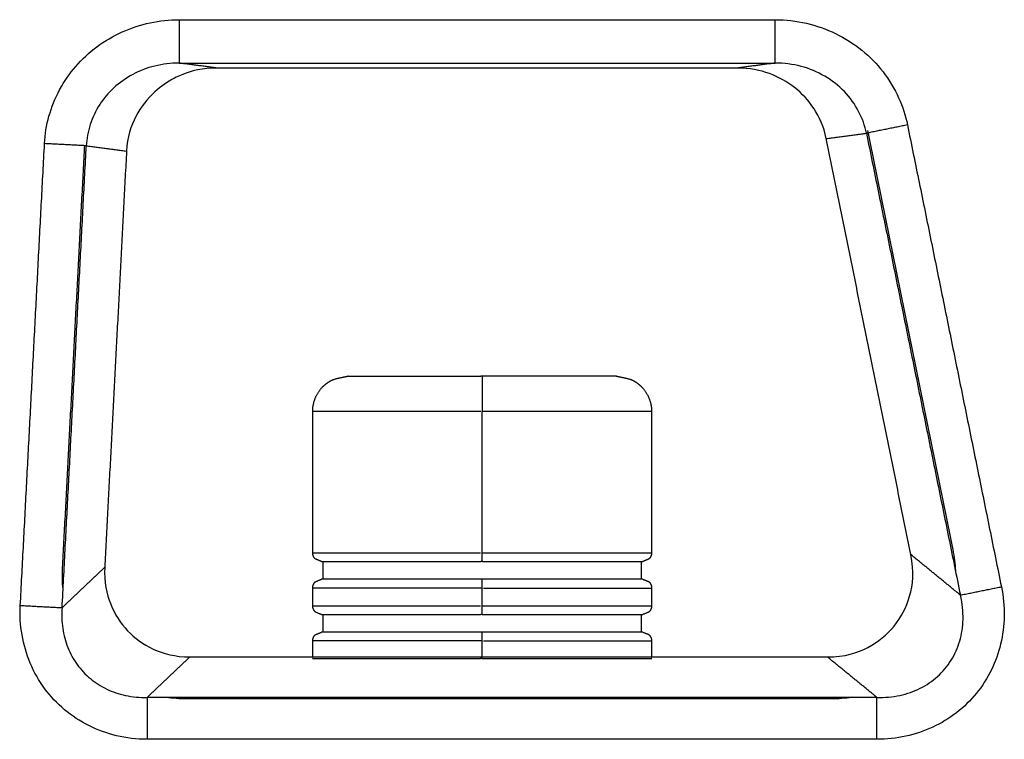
# Model space of a CAD drawing. Header units: millimetres. Extents: x 9946 to 11276, y -3292 to -1962.
# Tile 17 of 170: x 10208 to 10264, y -2241 to -2200. Entities that reach past the tile are written whole.
import ezdxf

# ---------------------------------------------------------------- set-up
doc = ezdxf.new("R2010")
doc.units = ezdxf.units.MM
doc.layers.add('ROXX NEO lite', color=7, linetype='Continuous', true_color=0x000000)

msp = doc.modelspace()

# ---------------------------------------------------------------- linework, layer by layer
at = {"layer": 'ROXX NEO lite', "color": 18, "lineweight": -3, "true_color": 0x000000}
for points, degree in [([(10209.403, -2207.336), (10209.428, -2206.808), (10209.596, -2205.778), (10210.209, -2204.253), (10211.126, -2202.928), (10212.332, -2201.805), (10213.785, -2200.955), (10215.381, -2200.438), (10216.476, -2200.318), (10217.037, -2200.322)], 3), ([(10217.037, -2200.322), (10217.037, -2201.548), (10217.037, -2202.774)], 2), ([(10217.037, -2200.322), (10233.913, -2200.322), (10250.789, -2200.322)], 2), ([(10250.789, -2200.322), (10251.399, -2200.319), (10252.579, -2200.46), (10254.242, -2201.04), (10255.764, -2202.006), (10256.95, -2203.221), (10257.861, -2204.733), (10258.187, -2205.751), (10258.289, -2206.278)], 3), ([(10250.789, -2202.774), (10250.789, -2201.548), (10250.789, -2200.322)], 2), ([(10217.037, -2202.774), (10216.558, -2202.772), (10215.619, -2202.892), (10214.374, -2203.371), (10213.278, -2204.154), (10212.492, -2205.086), (10211.934, -2206.243), (10211.79, -2207.053), (10211.77, -2207.46)], 3), ([(10219.17, -2203.054), (10218.103, -2202.914), (10217.037, -2202.774)], 2), ([(10217.037, -2202.774), (10233.913, -2202.774), (10250.789, -2202.774)], 2), ([(10250.789, -2202.774), (10249.724, -2202.914), (10248.658, -2203.054)], 2), ([(10255.966, -2206.75), (10255.879, -2206.33), (10255.589, -2205.496), (10254.763, -2204.346), (10253.642, -2203.468), (10252.29, -2202.903), (10251.295, -2202.772), (10250.789, -2202.774)], 3), ([(10258.289, -2206.278), (10257.128, -2206.514), (10255.966, -2206.75)], 2), ([(10256.025, -2206.585), (10258.44, -2218.459), (10260.856, -2230.332)], 2), ([(10258.289, -2206.278), (10260.95, -2219.356), (10263.61, -2232.434)], 2), ([(10253.689, -2207.049), (10254.828, -2206.899), (10255.966, -2206.75)], 2), ([(10255.966, -2206.75), (10258.627, -2219.828), (10261.288, -2232.907)], 2), ([(10208.032, -2233.493), (10208.717, -2220.414), (10209.403, -2207.336)], 2), ([(10211.77, -2207.46), (10210.586, -2207.398), (10209.403, -2207.336)], 2), ([(10210.399, -2233.617), (10211.084, -2220.538), (10211.77, -2207.46)], 2), ([(10210.426, -2231.369), (10211.049, -2219.495), (10211.671, -2207.622)], 2), ([(10211.671, -2207.622), (10211.674, -2207.566), (10211.677, -2207.511), (10211.682, -2207.456)], 3), ([(10211.77, -2207.46), (10212.909, -2207.61), (10214.048, -2207.759)], 2), ([(10234.194, -2230.506), (10234.194, -2226.506), (10234.194, -2222.506)], 2), ([(10261.288, -2232.907), (10259.886, -2231.761), (10258.484, -2230.616)], 2), ([(10260.856, -2230.332), (10260.942, -2230.754), (10260.987, -2231.143), (10261.003, -2231.507)], 3), ([(10210.399, -2233.617), (10211.606, -2232.471), (10212.813, -2231.326)], 2), ([(10210.454, -2232.568), (10210.415, -2232.197), (10210.404, -2231.799), (10210.426, -2231.369)], 3), ([(10234.194, -2233.506), (10234.194, -2233.006), (10234.194, -2232.506)], 2), ([(10263.61, -2232.434), (10263.727, -2233.001), (10263.824, -2234.11), (10263.621, -2235.698), (10263.102, -2237.158), (10262.243, -2238.508), (10261.097, -2239.62), (10259.751, -2240.434), (10258.206, -2240.952), (10257.119, -2241.074), (10256.555, -2241.069)], 3), ([(10261.288, -2232.907), (10262.449, -2232.67), (10263.61, -2232.434)], 2), ([(10256.555, -2238.699), (10257.008, -2238.715), (10257.886, -2238.635), (10259.032, -2238.232), (10260.027, -2237.56), (10260.806, -2236.633), (10261.3, -2235.516), (10261.491, -2234.313), (10261.402, -2233.381), (10261.288, -2232.907)], 3), ([(10215.222, -2241.069), (10214.615, -2241.072), (10213.459, -2240.929), (10211.883, -2240.356), (10210.492, -2239.446), (10209.357, -2238.236), (10208.535, -2236.784), (10208.067, -2235.169), (10207.996, -2234.061), (10208.032, -2233.493)], 3), ([(10208.032, -2233.493), (10209.215, -2233.555), (10210.399, -2233.617)], 2), ([(10210.399, -2233.617), (10210.366, -2234.018), (10210.391, -2234.808), (10210.68, -2235.889), (10211.216, -2236.866), (10211.968, -2237.671), (10212.905, -2238.269), (10213.964, -2238.633), (10214.792, -2238.712), (10215.222, -2238.699)], 3), ([(10234.194, -2236.406), (10234.194, -2235.956), (10234.194, -2235.506)], 2), ([(10215.222, -2238.699), (10216.429, -2237.554), (10217.636, -2236.408)], 2), ([(10256.555, -2238.699), (10255.153, -2237.554), (10253.751, -2236.408)], 2), ([(10256.555, -2238.699), (10235.888, -2238.699), (10215.222, -2238.699)], 2), ([(10215.222, -2238.699), (10215.222, -2239.884), (10215.222, -2241.069)], 2), ([(10217.468, -2238.789), (10217.042, -2238.789), (10216.65, -2238.758), (10216.284, -2238.701)], 3), ([(10253.946, -2238.789), (10235.707, -2238.789), (10217.468, -2238.789)], 2), ([(10255.148, -2238.696), (10254.781, -2238.755), (10254.385, -2238.789), (10253.946, -2238.789)], 3), ([(10256.555, -2241.069), (10256.555, -2239.884), (10256.555, -2238.699)], 2), ([(10256.555, -2241.069), (10235.888, -2241.069), (10215.222, -2241.069)], 2)]:
    msp.add_open_spline(points, degree=degree, dxfattribs=at)
at = {"layer": 'ROXX NEO lite', "color": 18, "true_color": 0x000000}
for points, knots in [([(10219.17, -2203.054), (10218.371, -2203.054), (10217.576, -2203.249), (10216.894, -2203.565), (10216.771, -2203.627)], [0, 0, 0, 0, 1.943671, 2.386208, 2.386208, 2.386208, 2.386208]), ([(10219.17, -2203.054), (10218.371, -2203.054), (10217.576, -2203.249), (10216.894, -2203.565), (10216.771, -2203.627)], [0, 0, 0, 0, 1.943671, 2.386208, 2.386208, 2.386208, 2.386208]), ([(10216.771, -2203.627), (10216.355, -2203.839), (10215.502, -2204.432), (10214.503, -2205.713), (10214.09, -2206.961), (10214.048, -2207.759)], [-5.388478, -5.388478, -5.388478, -5.388478, -3.887343, -1.943671, 0, 0, 0, 0]), ([(10216.771, -2203.627), (10216.355, -2203.839), (10215.502, -2204.432), (10214.503, -2205.713), (10214.09, -2206.961), (10214.048, -2207.759)], [-5.388478, -5.388478, -5.388478, -5.388478, -3.887343, -1.943671, 0, 0, 0, 0])]:
    msp.add_open_spline(points, degree=3, knots=knots, dxfattribs=at)
for points, degree in [([(10248.658, -2203.054), (10233.914, -2203.054), (10219.17, -2203.054)], 2), ([(10248.658, -2203.054), (10233.914, -2203.054), (10219.17, -2203.054)], 2), ([(10253.689, -2207.049), (10253.551, -2206.371), (10253.055, -2205.287), (10251.951, -2204.099), (10250.53, -2203.301), (10249.349, -2203.054), (10248.658, -2203.054)], 3), ([(10253.689, -2207.049), (10253.551, -2206.371), (10253.055, -2205.287), (10251.951, -2204.099), (10250.53, -2203.301), (10249.349, -2203.054), (10248.658, -2203.054)], 3), ([(10258.484, -2230.616), (10256.086, -2218.832), (10253.689, -2207.049)], 2), ([(10258.484, -2230.616), (10256.086, -2218.832), (10253.689, -2207.049)], 2), ([(10214.048, -2207.759), (10213.431, -2219.542), (10212.813, -2231.326)], 2), ([(10214.048, -2207.759), (10213.431, -2219.542), (10212.813, -2231.326)], 2), ([(10224.594, -2230.506), (10224.594, -2226.506), (10224.594, -2222.506)], 2), ([(10224.594, -2230.506), (10224.594, -2226.506), (10224.594, -2222.506)], 2), ([(10243.794, -2222.506), (10243.794, -2226.506), (10243.794, -2230.506)], 2), ([(10243.794, -2222.506), (10243.794, -2226.506), (10243.794, -2230.506)], 2), ([(10253.751, -2236.408), (10254.736, -2236.408), (10256.15, -2235.953), (10257.631, -2234.748), (10258.516, -2233.057), (10258.68, -2231.581), (10258.484, -2230.616)], 3), ([(10253.751, -2236.408), (10254.736, -2236.408), (10256.15, -2235.953), (10257.631, -2234.748), (10258.516, -2233.057), (10258.68, -2231.581), (10258.484, -2230.616)], 3), ([(10225.194, -2232.006), (10225.194, -2231.506), (10225.194, -2231.006)], 2), ([(10225.194, -2232.006), (10225.194, -2231.506), (10225.194, -2231.006)], 2), ([(10243.194, -2231.006), (10243.194, -2231.506), (10243.194, -2232.006)], 2), ([(10243.194, -2231.006), (10243.194, -2231.506), (10243.194, -2232.006)], 2), ([(10212.813, -2231.326), (10212.769, -2232.173), (10213.063, -2233.504), (10214.03, -2235), (10215.474, -2236.045), (10216.788, -2236.408), (10217.636, -2236.408)], 3), ([(10212.813, -2231.326), (10212.769, -2232.173), (10213.063, -2233.504), (10214.03, -2235), (10215.474, -2236.045), (10216.788, -2236.408), (10217.636, -2236.408)], 3), ([(10224.594, -2233.506), (10224.594, -2233.006), (10224.594, -2232.506)], 2), ([(10224.594, -2233.506), (10224.594, -2233.006), (10224.594, -2232.506)], 2), ([(10243.794, -2232.506), (10243.794, -2233.006), (10243.794, -2233.506)], 2), ([(10243.794, -2232.506), (10243.794, -2233.006), (10243.794, -2233.506)], 2), ([(10225.194, -2235.006), (10225.194, -2234.506), (10225.194, -2234.006)], 2), ([(10225.194, -2235.006), (10225.194, -2234.506), (10225.194, -2234.006)], 2), ([(10243.194, -2234.006), (10243.194, -2234.506), (10243.194, -2235.006)], 2), ([(10243.194, -2234.006), (10243.194, -2234.506), (10243.194, -2235.006)], 2), ([(10224.594, -2236.406), (10224.594, -2235.956), (10224.594, -2235.506)], 2), ([(10224.594, -2236.406), (10224.594, -2235.956), (10224.594, -2235.506)], 2), ([(10243.794, -2235.506), (10243.794, -2235.951), (10243.794, -2236.396)], 2), ([(10243.794, -2235.506), (10243.794, -2235.951), (10243.794, -2236.396)], 2), ([(10217.636, -2236.408), (10235.694, -2236.408), (10253.751, -2236.408)], 2), ([(10217.636, -2236.408), (10235.694, -2236.408), (10253.751, -2236.408)], 2)]:
    msp.add_open_spline(points, degree=degree, dxfattribs=at)
for points, weights, knots in [([(10224.594, -2222.506), (10224.594, -2221.984), (10224.79, -2221.482), (10225.18, -2221.092), (10225.373, -2220.899), (10225.604, -2220.747), (10226.042, -2220.611), (10226.41, -2220.541), (10226.594, -2220.506)], [0.996476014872, 0.899188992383, 0.850545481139, 0.850545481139, 0.850545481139, 0.850545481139, 0.850545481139, 0.850545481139, 0.850545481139], [0, 0, 0, 0, 1.611488, 1.611488, 1.611488, 2.542838, 2.542838, 3.181546, 3.181546, 3.181546, 3.181546]), ([(10224.594, -2222.506), (10224.594, -2221.984), (10224.79, -2221.482), (10225.18, -2221.092), (10225.373, -2220.899), (10225.604, -2220.747), (10226.042, -2220.611), (10226.41, -2220.541), (10226.594, -2220.506)], [0.996476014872, 0.899188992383, 0.850545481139, 0.850545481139, 0.850545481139, 0.850545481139, 0.850545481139, 0.850545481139, 0.850545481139], [0, 0, 0, 0, 1.611488, 1.611488, 1.611488, 2.542838, 2.542838, 3.181546, 3.181546, 3.181546, 3.181546]), ([(10241.794, -2220.506), (10241.979, -2220.541), (10242.347, -2220.611), (10242.785, -2220.747), (10243.015, -2220.899), (10243.209, -2221.092), (10243.599, -2221.482), (10243.794, -2221.984), (10243.794, -2222.506)], [1, 1, 1, 1, 1, 1, 1, 1.05719095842, 1.17157287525], [0, 0, 0, 0, 0.638708, 0.638708, 1.570058, 1.570058, 1.570058, 3.181546, 3.181546, 3.181546, 3.181546]), ([(10241.794, -2220.506), (10241.979, -2220.541), (10242.347, -2220.611), (10242.785, -2220.747), (10243.015, -2220.899), (10243.209, -2221.092), (10243.599, -2221.482), (10243.794, -2221.984), (10243.794, -2222.506)], [1, 1, 1, 1, 1, 1, 1, 1.05719095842, 1.17157287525], [0, 0, 0, 0, 0.638708, 0.638708, 1.570058, 1.570058, 1.570058, 3.181546, 3.181546, 3.181546, 3.181546]), ([(10243.794, -2230.506), (10243.794, -2230.637), (10243.746, -2230.762), (10243.648, -2230.86), (10243.56, -2230.896), (10243.383, -2230.97), (10243.294, -2231.006)], [0.996307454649, 0.899036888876, 0.850401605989, 0.850401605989, 0.850401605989, 0.850401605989, 0.850401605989], [0, 0, 0, 0, 0.402872, 0.402872, 0.402872, 0.7855554, 0.7855554, 0.7855554, 0.7855554]), ([(10243.794, -2230.506), (10243.794, -2230.637), (10243.746, -2230.762), (10243.648, -2230.86), (10243.56, -2230.896), (10243.383, -2230.97), (10243.294, -2231.006)], [0.996307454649, 0.899036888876, 0.850401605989, 0.850401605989, 0.850401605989, 0.850401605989, 0.850401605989], [0, 0, 0, 0, 0.402872, 0.402872, 0.402872, 0.7855554, 0.7855554, 0.7855554, 0.7855554]), ([(10224.594, -2232.506), (10224.594, -2232.376), (10224.643, -2232.25), (10224.741, -2232.153), (10224.829, -2232.116), (10225.006, -2232.043), (10225.094, -2232.006)], [0.996610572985, 0.899310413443, 0.850660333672, 0.850660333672, 0.850660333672, 0.850660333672, 0.850660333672], [0, 0, 0, 0, 0.402872, 0.402872, 0.402872, 0.7855554, 0.7855554, 0.7855554, 0.7855554]), ([(10224.594, -2232.506), (10224.594, -2232.376), (10224.643, -2232.25), (10224.741, -2232.153), (10224.829, -2232.116), (10225.006, -2232.043), (10225.094, -2232.006)], [0.996610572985, 0.899310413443, 0.850660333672, 0.850660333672, 0.850660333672, 0.850660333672, 0.850660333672], [0, 0, 0, 0, 0.402872, 0.402872, 0.402872, 0.7855554, 0.7855554, 0.7855554, 0.7855554]), ([(10243.294, -2232.006), (10243.383, -2232.043), (10243.56, -2232.116), (10243.648, -2232.153), (10243.746, -2232.25), (10243.794, -2232.376), (10243.794, -2232.506)], [1, 1, 1, 1, 1, 1.05719095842, 1.17157287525], [0, 0, 0, 0, 0.3826834, 0.3826834, 0.3826834, 0.7855554, 0.7855554, 0.7855554, 0.7855554]), ([(10243.294, -2232.006), (10243.383, -2232.043), (10243.56, -2232.116), (10243.648, -2232.153), (10243.746, -2232.25), (10243.794, -2232.376), (10243.794, -2232.506)], [1, 1, 1, 1, 1, 1.05719095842, 1.17157287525], [0, 0, 0, 0, 0.3826834, 0.3826834, 0.3826834, 0.7855554, 0.7855554, 0.7855554, 0.7855554]), ([(10243.794, -2233.506), (10243.794, -2233.637), (10243.746, -2233.762), (10243.648, -2233.86), (10243.622, -2233.886), (10243.301, -2234.006), (10243.294, -2234.006)], [0.996307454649, 0.899036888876, 0.850401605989, 0.850401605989, 0.850401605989, 0.850401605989, 0.850401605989], [0, 0, 0, 0, 0.402872, 0.402872, 0.402872, 0.8044546, 0.8044546, 0.8044546, 0.8044546]), ([(10243.794, -2233.506), (10243.794, -2233.637), (10243.746, -2233.762), (10243.648, -2233.86), (10243.622, -2233.886), (10243.301, -2234.006), (10243.294, -2234.006)], [0.996307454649, 0.899036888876, 0.850401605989, 0.850401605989, 0.850401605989, 0.850401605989, 0.850401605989], [0, 0, 0, 0, 0.402872, 0.402872, 0.402872, 0.8044546, 0.8044546, 0.8044546, 0.8044546]), ([(10224.594, -2235.506), (10224.594, -2235.376), (10224.643, -2235.25), (10224.741, -2235.153), (10224.829, -2235.116), (10225.006, -2235.043), (10225.094, -2235.006)], [0.996610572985, 0.899310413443, 0.850660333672, 0.850660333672, 0.850660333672, 0.850660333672, 0.850660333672], [0, 0, 0, 0, 0.402872, 0.402872, 0.402872, 0.7855554, 0.7855554, 0.7855554, 0.7855554]), ([(10224.594, -2235.506), (10224.594, -2235.376), (10224.643, -2235.25), (10224.741, -2235.153), (10224.829, -2235.116), (10225.006, -2235.043), (10225.094, -2235.006)], [0.996610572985, 0.899310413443, 0.850660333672, 0.850660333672, 0.850660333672, 0.850660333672, 0.850660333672], [0, 0, 0, 0, 0.402872, 0.402872, 0.402872, 0.7855554, 0.7855554, 0.7855554, 0.7855554]), ([(10243.294, -2235.006), (10243.295, -2235.006), (10243.625, -2235.13), (10243.648, -2235.153), (10243.746, -2235.25), (10243.794, -2235.376), (10243.794, -2235.506)], [1, 1, 1, 1, 1, 1.05719095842, 1.17157287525], [0, 0, 0, 0, 0.3909542, 0.3909542, 0.3909542, 0.7938262, 0.7938262, 0.7938262, 0.7938262]), ([(10243.294, -2235.006), (10243.295, -2235.006), (10243.625, -2235.13), (10243.648, -2235.153), (10243.746, -2235.25), (10243.794, -2235.376), (10243.794, -2235.506)], [1, 1, 1, 1, 1, 1.05719095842, 1.17157287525], [0, 0, 0, 0, 0.3909542, 0.3909542, 0.3909542, 0.7938262, 0.7938262, 0.7938262, 0.7938262])]:
    msp.add_rational_spline(points, weights, degree=3, knots=knots, dxfattribs=at)
for points, weights in [([(10226.594, -2220.506), (10226.594, -2220.506), (10234.129, -2220.506)], [1, 0.710131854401, 1]), ([(10226.594, -2220.506), (10226.594, -2220.506), (10234.129, -2220.506)], [1, 0.710131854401, 1]), ([(10234.194, -2220.506), (10234.162, -2220.506), (10234.129, -2220.506)], [1, 0.998227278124, 0.996476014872]), ([(10234.194, -2220.506), (10234.162, -2220.506), (10234.129, -2220.506)], [1, 0.998227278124, 0.996476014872]), ([(10241.794, -2220.506), (10241.794, -2220.506), (10234.194, -2220.506)], [1, 0.707106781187, 1]), ([(10241.794, -2220.506), (10241.794, -2220.506), (10234.194, -2220.506)], [1, 0.707106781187, 1]), ([(10225.094, -2231.006), (10225.094, -2231.006), (10234.113, -2231.006)], [1, 0.710277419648, 1]), ([(10225.094, -2231.006), (10225.094, -2231.006), (10234.113, -2231.006)], [1, 0.710277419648, 1]), ([(10243.294, -2232.006), (10243.294, -2232.006), (10234.269, -2232.006)], [1, 0.710015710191, 1]), ([(10243.294, -2232.006), (10243.294, -2232.006), (10234.269, -2232.006)], [1, 0.710015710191, 1]), ([(10225.094, -2234.006), (10225.094, -2234.006), (10234.113, -2234.006)], [1, 0.710277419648, 1]), ([(10225.094, -2234.006), (10225.094, -2234.006), (10234.113, -2234.006)], [1, 0.710277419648, 1]), ([(10243.294, -2235.006), (10243.294, -2235.006), (10234.269, -2235.006)], [1, 0.710015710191, 1]), ([(10243.294, -2235.006), (10243.294, -2235.006), (10234.269, -2235.006)], [1, 0.710015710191, 1])]:
    msp.add_rational_spline(points, weights, degree=2, dxfattribs=at)
at = {"layer": 'ROXX NEO lite', "color": 18, "lineweight": -3, "true_color": 0x000000}
for points, weights in [([(10234.194, -2220.506), (10234.194, -2220.506), (10234.194, -2222.506)], [1, 0.707106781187, 1]), ([(10234.112, -2222.506), (10224.594, -2222.506), (10224.594, -2222.506)], [1, 0.710131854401, 1]), ([(10243.794, -2222.506), (10243.794, -2222.506), (10234.194, -2222.506)], [1, 0.707106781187, 1]), ([(10224.594, -2230.506), (10224.594, -2230.506), (10234.108, -2230.506)], [1, 0.710277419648, 1]), ([(10234.194, -2231.006), (10234.194, -2231.006), (10234.194, -2230.506)], [1, 0.707106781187, 1]), ([(10234.194, -2230.506), (10243.794, -2230.506), (10243.794, -2230.506)], [1, 0.707106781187, 1]), ([(10234.194, -2231.006), (10243.294, -2231.006), (10243.294, -2231.006)], [1, 0.707106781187, 1]), ([(10234.194, -2232.006), (10225.094, -2232.006), (10225.094, -2232.006)], [1, 0.707106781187, 1]), ([(10234.194, -2232.506), (10234.194, -2232.006), (10234.194, -2232.006)], [1, 0.707106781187, 1]), ([(10234.263, -2232.006), (10234.229, -2232.006), (10234.194, -2232.006)], [0.996862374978, 0.998422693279, 1]), ([(10234.194, -2232.506), (10224.594, -2232.506), (10224.594, -2232.506)], [1, 0.707106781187, 1]), ([(10234.274, -2232.506), (10243.794, -2232.506), (10243.794, -2232.506)], [1, 0.710015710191, 1]), ([(10224.594, -2233.506), (10224.594, -2233.506), (10234.108, -2233.506)], [1, 0.710277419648, 1]), ([(10234.194, -2234.006), (10234.194, -2234.006), (10234.194, -2233.506)], [1, 0.707106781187, 1]), ([(10234.194, -2233.506), (10243.794, -2233.506), (10243.794, -2233.506)], [1, 0.707106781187, 1]), ([(10234.194, -2234.006), (10243.294, -2234.006), (10243.294, -2234.006)], [1, 0.707106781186, 1]), ([(10234.194, -2235.006), (10225.094, -2235.006), (10225.094, -2235.006)], [1, 0.707106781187, 1]), ([(10234.194, -2235.506), (10234.194, -2235.006), (10234.194, -2235.006)], [1, 0.707106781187, 1]), ([(10234.258, -2235.006), (10234.226, -2235.006), (10234.194, -2235.006)], [0.997097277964, 0.998541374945, 1]), ([(10234.194, -2235.506), (10224.594, -2235.506), (10224.594, -2235.506)], [1, 0.707106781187, 1]), ([(10234.274, -2235.506), (10243.794, -2235.506), (10243.794, -2235.506)], [1, 0.710015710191, 1]), ([(10224.594, -2236.506), (10224.594, -2236.506), (10234.108, -2236.506)], [1, 0.710277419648, 1]), ([(10234.194, -2236.506), (10234.151, -2236.506), (10234.108, -2236.506)], [1, 0.99814194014, 0.996307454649]), ([(10234.194, -2236.506), (10243.794, -2236.506), (10243.794, -2236.506)], [1, 0.707106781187, 1])]:
    msp.add_rational_spline(points, weights, degree=2, dxfattribs=at)
for points, weights, degree, knots in [([(10225.094, -2231.006), (10225.006, -2230.97), (10224.829, -2230.896), (10224.741, -2230.86), (10224.643, -2230.762), (10224.594, -2230.637), (10224.594, -2230.506)], [1, 1, 1, 1, 1, 1.05719095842, 1.17157287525], 3, [0, 0, 0, 0, 0.3826834, 0.3826834, 0.3826834, 0.7855554, 0.7855554, 0.7855554, 0.7855554]), ([(10234.227, -2231.006), (10234.211, -2231.006), (10234.194, -2231.006), (10234.154, -2231.006), (10234.113, -2231.006)], [0.998490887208, 0.999243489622, 1, 0.998121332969, 0.99626676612], 2, [-14.1736817, -14.1736817, -14.1736817, -14.1371669, -14.1371669, -14.0464887, -14.0464887, -14.0464887]), ([(10225.094, -2234.006), (10225.088, -2234.006), (10224.767, -2233.886), (10224.741, -2233.86), (10224.643, -2233.762), (10224.594, -2233.637), (10224.594, -2233.506)], [1, 1, 1, 1, 1, 1.05719095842, 1.17157287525], 3, [0, 0, 0, 0, 0.4015826, 0.4015826, 0.4015826, 0.8044546, 0.8044546, 0.8044546, 0.8044546]), ([(10234.213, -2234.006), (10234.204, -2234.006), (10234.194, -2234.006), (10234.154, -2234.006), (10234.113, -2234.006)], [0.999145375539, 0.999572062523, 1, 0.998121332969, 0.99626676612], 2, [-14.1578223, -14.1578223, -14.1578223, -14.1371669, -14.1371669, -14.0464887, -14.0464887, -14.0464887])]:
    msp.add_rational_spline(points, weights, degree=degree, knots=knots, dxfattribs=at)

doc.saveas('drawing.dxf')
